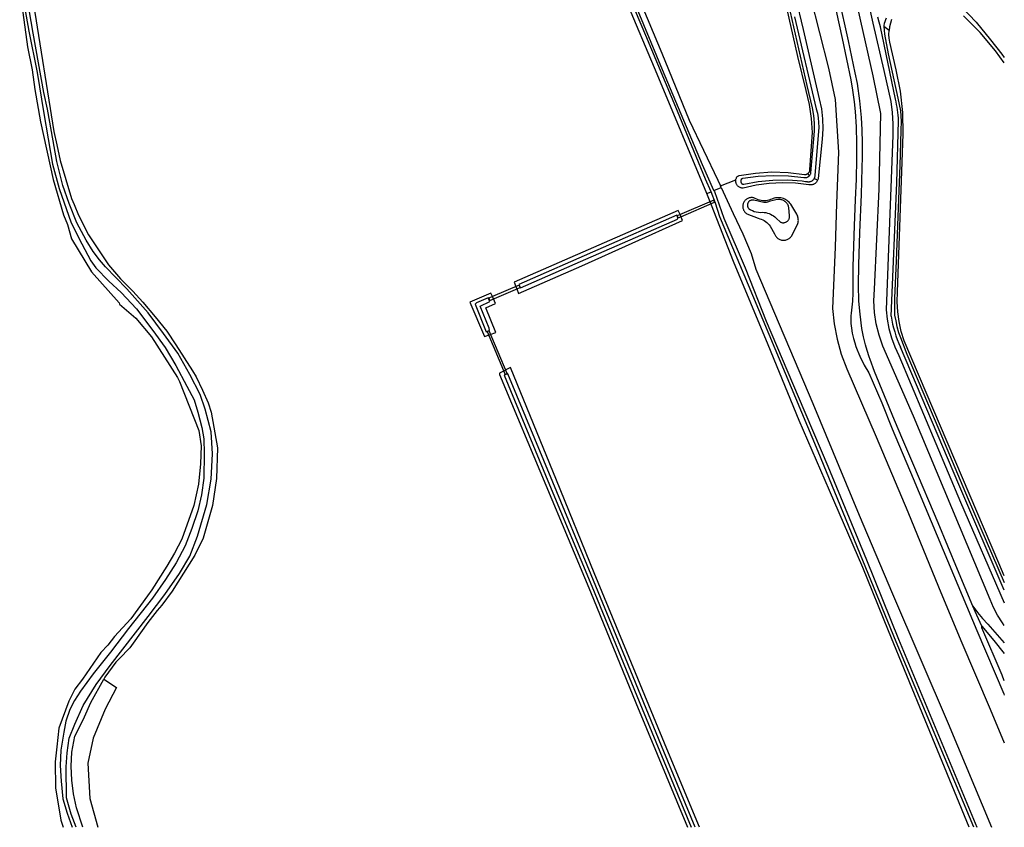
# Model space of a CAD drawing. Header units: metres. Extents: x 102000 to 105000, y 414600 to 420766.
# Tile 133 of 256: x 104549 to 105000, y 418800 to 419170. Entities that reach past the tile are written whole.
import ezdxf

# ---------------------------------------------------------------- set-up
doc = ezdxf.new("R2010")
doc.units = ezdxf.units.M
doc.layers.get('0').update_dxf_attribs({"color": 8})

msp = doc.modelspace()

# ---------------------------------------------------------------- linework, layer by layer
for p, q in [((104909.81, 419139.62), (104884.48, 419251.42)), ((104940, 419144.11), (104920.99, 419227.66)), ((104810.91, 419222.04), (104835.65, 419162.71)), ((104905.47, 419153.03), (104889.29, 419224.41)), ((104912.74, 419220.39), (104925.79, 419161.24)), ((104931.03, 419209.16), (104939.77, 419168.18)), ((104843.56, 419146.81), (104820.2, 419203.19)), ((104822.7, 419203.43), (104843.2, 419154.51)), ((104899.46, 419201.01), (104907.89, 419165.35)), ((104841.01, 419144.89), (104819.57, 419196.03)), ((104928.63, 419160.19), (104921.23, 419193.61)), ((104909.15, 419188.45), (104919.53, 419147.62)), ((104549.21, 419184.04), (104552.78, 419157.37)), ((104550.29, 419182.16), (104553.45, 419164.59)), ((104555.45, 419163.61), (104552.66, 419179.79)), ((104555.6, 419176.94), (104564.91, 419118.64)), ((104980.51, 419175.48), (104987.19, 419168.63)), ((104988.93, 419163.89), (104981.25, 419171.6)), ((104903.96, 419171.2), (104913.87, 419129.06)), ((104939.77, 419168.18), (104944.91, 419146.61)), ((104942.67, 419168.72), (104942.15, 419170.91)), ((104943.25, 419166.54), (104942.67, 419168.72)), ((104945.06, 419168.01), (104944.9, 419167.15)), ((104944.9, 419167.15), (104944.9, 419167.06)), ((104945.28, 419168.86), (104945.06, 419168.01)), ((104945.58, 419169.69), (104945.28, 419168.86)), ((104945.95, 419170.48), (104945.58, 419169.69)), ((104947.82, 419168.3), (104947.47, 419166.59)), ((104948.32, 419169.98), (104947.82, 419168.3)), ((104987.19, 419168.63), (104993.69, 419160.58)), ((104553.45, 419164.59), (104557.17, 419145.71)), ((104560.19, 419136.55), (104555.45, 419163.61)), ((104835.65, 419162.71), (104850.18, 419128.03)), ((104907.89, 419165.35), (104915.27, 419133.53)), ((104950.14, 419133.47), (104943.25, 419166.54)), ((104944.84, 419166.75), (104944.81, 419166.67)), ((104947.26, 419164.84), (104944.81, 419166.67)), ((104944.81, 419166.67), (104944.95, 419165.03)), ((104944.87, 419166.83), (104944.84, 419166.75)), ((104944.88, 419166.9), (104944.87, 419166.83)), ((104944.9, 419166.98), (104944.88, 419166.9)), ((104944.9, 419167.06), (104944.9, 419166.98)), ((104944.95, 419165.03), (104945.21, 419163.12)), ((104945.21, 419163.12), (104946.88, 419154.11)), ((104947.2, 419163.09), (104947.26, 419164.84)), ((104947.29, 419161.34), (104947.2, 419163.09)), ((104947.47, 419166.59), (104947.26, 419164.84)), ((104995.98, 419155.6), (104988.93, 419163.89)), ((104925.79, 419161.24), (104929.74, 419142.22)), ((104931.78, 419145.55), (104928.63, 419160.19)), ((104947.54, 419159.6), (104947.29, 419161.34)), ((104950.54, 419146.81), (104947.54, 419159.6)), ((104993.69, 419160.58), (104998.83, 419154.07)), ((104552.78, 419157.37), (104554.97, 419146.81)), ((104843.2, 419154.51), (104855.79, 419123.76)), ((104946.88, 419154.11), (104951.29, 419133.89)), ((105000, 419150.03), (104995.98, 419155.6)), ((104998.83, 419154.07), (105000, 419152.58)), ((104909.29, 419137.32), (104905.47, 419153.03)), ((104554.97, 419146.81), (104556.09, 419137.88)), ((104557.17, 419145.71), (104560.23, 419126.83)), ((104863.77, 419090.17), (104841.01, 419144.89)), ((104861.78, 419103.35), (104843.56, 419146.81)), ((104919.53, 419147.62), (104922.63, 419133.21)), ((104932.72, 419140.53), (104931.78, 419145.55)), ((104944.91, 419146.61), (104948.07, 419132.41)), ((104952.54, 419137.13), (104950.54, 419146.81)), ((104929.74, 419142.22), (104930.51, 419137.58)), ((104933.87, 419132.64), (104932.72, 419140.53)), ((104943.42, 419126.79), (104940, 419144.11)), ((104556.09, 419137.88), (104558.68, 419123.08)), ((104561.95, 419128.83), (104560.19, 419136.55)), ((104910.77, 419131.01), (104909.29, 419137.32)), ((104912.12, 419129.52), (104909.81, 419139.62)), ((104930.51, 419137.58), (104931.26, 419132.26)), ((104953.59, 419127.3), (104952.54, 419137.13)), ((104915.27, 419133.53), (104916.26, 419129.01)), ((104922.63, 419133.21), (104924.12, 419109.21)), ((104931.26, 419132.26), (104931.67, 419127.77)), ((104934.62, 419125.07), (104933.87, 419132.64)), ((104948.07, 419132.41), (104948.71, 419127.27)), ((104951.29, 419133.89), (104952.4, 419128.05)), ((104560.23, 419126.83), (104564.23, 419103.68)), ((104563.72, 419118.6), (104561.95, 419128.83)), ((104850.18, 419128.03), (104863.06, 419096.87)), ((104911.77, 419124.6), (104910.77, 419131.01)), ((104912.74, 419125.99), (104912.12, 419129.52)), ((104913.87, 419129.06), (104914.41, 419126.97)), ((104914.41, 419126.97), (104914.79, 419124.84)), ((104916.26, 419129.01), (104916.83, 419124.42)), ((104931.67, 419127.77), (104932.1, 419120.77)), ((104942.71, 419092.26), (104943.42, 419126.79)), ((104948.71, 419127.27), (104949.01, 419122.09)), ((104952.4, 419128.05), (104952.72, 419123.29)), ((104953.69, 419117.42), (104953.59, 419127.3)), ((104558.68, 419123.08), (104564.48, 419096.61)), ((104855.79, 419123.76), (104868.85, 419096.4)), ((104912.26, 419118.13), (104911.77, 419124.6)), ((104913.09, 419122.42), (104912.74, 419125.99)), ((104913.16, 419118.83), (104913.09, 419122.42)), ((104914.79, 419124.84), (104915, 419122.69)), ((104915, 419122.69), (104915.04, 419120.53)), ((104916.83, 419124.42), (104916.97, 419119.8)), ((104934.91, 419119.33), (104934.62, 419125.07)), ((104949.01, 419122.09), (104948.97, 419116.91)), ((104950.77, 419095.11), (104951.57, 419123.55)), ((104952.72, 419123.29), (104952.64, 419119.04)), ((104566.14, 419104.94), (104563.72, 419118.6)), ((104564.91, 419118.64), (104566.29, 419112.54)), ((104910.99, 419101.24), (104912.26, 419118.13)), ((104911.49, 419099.69), (104913.16, 419118.83)), ((104915.04, 419120.53), (104913.22, 419098.44)), ((104916.97, 419119.8), (104916.68, 419115.18)), ((104932.1, 419120.77), (104932.35, 419113.14)), ((104935.03, 419113.49), (104934.91, 419119.33)), ((104952.64, 419119.04), (104952.24, 419103.03)), ((104916.68, 419115.18), (104914.79, 419097.14)), ((104932.35, 419113.14), (104932.38, 419105.96)), ((104935.06, 419106.9), (104935.03, 419113.49)), ((104948.97, 419116.91), (104945.87, 419036.96)), ((104951.12, 419045.14), (104953.69, 419117.42)), ((104566.29, 419112.54), (104567.76, 419105.35)), ((104924.12, 419109.21), (104923.21, 419085.64)), ((104568.93, 419093.87), (104566.14, 419104.94)), ((104567.76, 419105.35), (104572.97, 419087.89)), ((104932.38, 419105.96), (104932.16, 419096.72)), ((104934.97, 419101.92), (104935.06, 419106.9)), ((104564.23, 419103.68), (104567.21, 419092.52)), ((104867.06, 419091.55), (104861.78, 419103.35)), ((104878.61, 419098.41), (104886.02, 419099.6)), ((104886.02, 419099.6), (104893.5, 419100.08)), ((104893.5, 419100.08), (104901, 419099.85)), ((104901, 419099.85), (104908.45, 419098.92)), ((104910.11, 419099.36), (104910.26, 419099.49)), ((104910.26, 419099.49), (104910.4, 419099.63)), ((104910.4, 419099.63), (104910.52, 419099.78)), ((104910.52, 419099.78), (104910.64, 419099.94)), ((104910.64, 419099.94), (104910.74, 419100.11)), ((104910.74, 419100.11), (104910.82, 419100.28)), ((104910.82, 419100.28), (104910.89, 419100.47)), ((104910.89, 419100.47), (104910.94, 419100.66)), ((104910.94, 419100.66), (104910.97, 419100.85)), ((104910.97, 419100.85), (104910.99, 419101.04)), ((104910.99, 419101.04), (104910.99, 419101.24)), ((104911.43, 419099.45), (104911.49, 419099.69)), ((104934.57, 419089.75), (104934.97, 419101.92)), ((104952.24, 419103.03), (104951.41, 419083.61)), ((104564.48, 419096.61), (104569.23, 419080.5)), ((104863.06, 419096.87), (104865.65, 419091.19)), ((104868.85, 419096.4), (104870.07, 419093.77)), ((104870.07, 419093.77), (104877.08, 419096.49)), ((104877.04, 419095.92), (104877.05, 419096.21)), ((104877.06, 419095.63), (104877.04, 419095.92)), ((104877.05, 419096.21), (104877.08, 419096.49)), ((104877.1, 419095.34), (104877.06, 419095.63)), ((104877.08, 419096.49), (104877.14, 419096.78)), ((104877.17, 419095.06), (104877.1, 419095.34)), ((104877.14, 419096.78), (104877.22, 419097.05)), ((104877.26, 419094.79), (104877.17, 419095.06)), ((104877.22, 419097.05), (104877.33, 419097.32)), ((104877.33, 419097.32), (104877.46, 419097.58)), ((104877.46, 419097.58), (104877.61, 419097.83)), ((104877.61, 419097.83), (104877.76, 419097.96)), ((104877.76, 419097.96), (104877.91, 419098.09)), ((104877.91, 419098.09), (104878.07, 419098.19)), ((104878.07, 419098.19), (104878.24, 419098.28)), ((104878.24, 419098.28), (104878.43, 419098.36)), ((104878.43, 419098.36), (104878.61, 419098.41)), ((104879.48, 419095.98), (104879.49, 419096.16)), ((104879.48, 419095.8), (104879.48, 419095.98)), ((104879.49, 419095.62), (104879.48, 419095.8)), ((104879.49, 419096.16), (104879.52, 419096.34)), ((104879.53, 419095.44), (104879.49, 419095.62)), ((104879.52, 419096.34), (104879.57, 419096.51)), ((104879.57, 419095.27), (104879.53, 419095.44)), ((104879.57, 419096.51), (104879.63, 419096.68)), ((104879.64, 419095.1), (104879.57, 419095.27)), ((104879.63, 419096.68), (104879.71, 419096.84)), ((104879.72, 419094.94), (104879.64, 419095.1)), ((104879.71, 419096.84), (104879.74, 419096.9)), ((104879.74, 419096.9), (104879.78, 419096.95)), ((104879.78, 419096.95), (104879.82, 419097)), ((104879.82, 419097), (104879.87, 419097.04)), ((104879.87, 419097.04), (104879.92, 419097.08)), ((104879.92, 419097.08), (104879.97, 419097.12)), ((104879.97, 419097.12), (104880.02, 419097.15)), ((104880.02, 419097.15), (104880.08, 419097.17)), ((104880.08, 419097.17), (104880.14, 419097.2)), ((104880.14, 419097.2), (104880.2, 419097.21)), ((104880.2, 419097.21), (104880.27, 419097.22)), ((104880.27, 419097.22), (104880.33, 419097.23)), ((104880.33, 419097.23), (104887.27, 419098.14)), ((104887.38, 419095.55), (104880.79, 419094.37)), ((104887.27, 419098.14), (104894.25, 419098.49)), ((104894.06, 419096.2), (104887.38, 419095.55)), ((104898.39, 419095.15), (104892.34, 419094.84)), ((104900.76, 419096.31), (104894.06, 419096.2)), ((104894.25, 419098.49), (104901.25, 419098.3)), ((104904.44, 419094.94), (104898.39, 419095.15)), ((104907.45, 419095.89), (104900.76, 419096.31)), ((104901.25, 419098.3), (104908.2, 419097.55)), ((104908.25, 419095.76), (104907.45, 419095.89)), ((104908.2, 419097.55), (104908.44, 419097.51)), ((104909.05, 419095.63), (104908.25, 419095.76)), ((104908.44, 419097.51), (104908.68, 419097.49)), ((104908.45, 419098.92), (104908.64, 419098.91)), ((104908.64, 419098.91), (104908.84, 419098.91)), ((104908.68, 419097.49), (104908.93, 419097.49)), ((104908.84, 419098.91), (104909.03, 419098.92)), ((104908.93, 419097.49), (104909.17, 419097.52)), ((104909.03, 419098.92), (104909.23, 419098.96)), ((104909.85, 419095.52), (104909.05, 419095.63)), ((104909.17, 419097.52), (104909.4, 419097.56)), ((104909.23, 419098.96), (104909.41, 419099.01)), ((104909.4, 419097.56), (104909.64, 419097.62)), ((104909.41, 419099.01), (104909.6, 419099.07)), ((104909.6, 419099.07), (104909.78, 419099.16)), ((104909.64, 419097.62), (104909.86, 419097.71)), ((104909.78, 419099.16), (104909.95, 419099.25)), ((104910.11, 419095.49), (104909.85, 419095.52)), ((104909.86, 419097.71), (104910.08, 419097.81)), ((104909.95, 419099.25), (104910.11, 419099.36)), ((104910.08, 419097.81), (104910.29, 419097.94)), ((104910.86, 419098.43), (104910.11, 419099.36)), ((104910.36, 419095.48), (104910.11, 419095.49)), ((104910.29, 419097.94), (104910.49, 419098.08)), ((104910.61, 419095.49), (104910.36, 419095.48)), ((104910.49, 419098.08), (104910.67, 419098.23)), ((104910.87, 419095.53), (104910.61, 419095.49)), ((104910.67, 419098.23), (104910.84, 419098.41)), ((104910.84, 419098.41), (104910.86, 419098.43)), ((104910.86, 419098.43), (104911, 419098.59)), ((104911.11, 419095.59), (104910.87, 419095.53)), ((104911, 419098.59), (104911.13, 419098.79)), ((104911.35, 419095.67), (104911.11, 419095.59)), ((104911.13, 419098.79), (104911.25, 419099.01)), ((104911.25, 419099.01), (104911.35, 419099.22)), ((104911.35, 419099.22), (104911.43, 419099.45)), ((104911.59, 419095.77), (104911.35, 419095.67)), ((104911.81, 419095.9), (104911.59, 419095.77)), ((104912.02, 419096.04), (104911.81, 419095.9)), ((104912.22, 419096.19), (104912.02, 419096.04)), ((104912.4, 419096.37), (104912.22, 419096.19)), ((104912.57, 419096.56), (104912.4, 419096.37)), ((104912.73, 419096.76), (104912.57, 419096.56)), ((104912.86, 419096.98), (104912.73, 419096.76)), ((104912.89, 419097.04), (104912.86, 419096.98)), ((104912.97, 419097.21), (104912.89, 419097.04)), ((104914.52, 419096.26), (104912.89, 419097.04)), ((104913.06, 419097.44), (104912.97, 419097.21)), ((104913.14, 419097.69), (104913.06, 419097.44)), ((104913.19, 419097.94), (104913.14, 419097.69)), ((104913.22, 419098.19), (104913.19, 419097.94)), ((104913.22, 419098.44), (104913.22, 419098.19)), ((104913.61, 419095.03), (104913.37, 419094.84)), ((104913.83, 419095.24), (104913.61, 419095.03)), ((104914.04, 419095.47), (104913.83, 419095.24)), ((104914.22, 419095.72), (104914.04, 419095.47)), ((104914.38, 419095.98), (104914.22, 419095.72)), ((104914.52, 419096.26), (104914.38, 419095.98)), ((104914.63, 419096.54), (104914.52, 419096.26)), ((104914.72, 419096.84), (104914.63, 419096.54)), ((104914.79, 419097.14), (104914.72, 419096.84)), ((104932.16, 419096.72), (104931.79, 419087.26)), ((104948.15, 419034.11), (104950.77, 419095.11)), ((104567.21, 419092.52), (104572.79, 419076.81)), ((104571.9, 419085.69), (104568.93, 419093.87)), ((104863.77, 419090.17), (104865.73, 419090.99)), ((104865.65, 419091.19), (104865.73, 419090.99)), ((104867.75, 419085.81), (104865.73, 419090.99)), ((104867.06, 419091.55), (104870.44, 419092.97)), ((104867.06, 419091.55), (104867.24, 419091.16)), ((104867.24, 419091.16), (104871.63, 419079)), ((104870.44, 419092.97), (104870.07, 419093.77)), ((104870.44, 419092.97), (104875.92, 419081.09)), ((104877.38, 419094.52), (104877.26, 419094.79)), ((104877.52, 419094.27), (104877.38, 419094.52)), ((104877.68, 419094.03), (104877.52, 419094.27)), ((104877.86, 419093.81), (104877.68, 419094.03)), ((104878.06, 419093.6), (104877.86, 419093.81)), ((104878.28, 419093.41), (104878.06, 419093.6)), ((104878.52, 419093.24), (104878.28, 419093.41)), ((104878.76, 419093.09), (104878.52, 419093.24)), ((104879.02, 419092.97), (104878.76, 419093.09)), ((104879.3, 419092.86), (104879.02, 419092.97)), ((104879.57, 419092.78), (104879.3, 419092.86)), ((104879.86, 419092.73), (104879.57, 419092.78)), ((104879.81, 419094.78), (104879.72, 419094.94)), ((104879.92, 419094.64), (104879.81, 419094.78)), ((104880.15, 419092.7), (104879.86, 419092.73)), ((104879.96, 419094.59), (104879.92, 419094.64)), ((104880.01, 419094.54), (104879.96, 419094.59)), ((104880.07, 419094.49), (104880.01, 419094.54)), ((104880.12, 419094.45), (104880.07, 419094.49)), ((104880.18, 419094.42), (104880.12, 419094.45)), ((104880.44, 419092.7), (104880.15, 419092.7)), ((104880.24, 419094.39), (104880.18, 419094.42)), ((104880.31, 419094.36), (104880.24, 419094.39)), ((104880.38, 419094.35), (104880.31, 419094.36)), ((104880.44, 419094.34), (104880.38, 419094.35)), ((104880.51, 419094.33), (104880.44, 419094.34)), ((104886.35, 419094.02), (104880.44, 419092.7)), ((104880.58, 419094.33), (104880.51, 419094.33)), ((104880.65, 419094.34), (104880.58, 419094.33)), ((104880.72, 419094.35), (104880.65, 419094.34)), ((104880.79, 419094.37), (104880.72, 419094.35)), ((104892.34, 419094.84), (104886.35, 419094.02)), ((104910.46, 419094.22), (104904.44, 419094.94)), ((104910.76, 419094.16), (104910.46, 419094.22)), ((104911.06, 419094.14), (104910.76, 419094.16)), ((104911.37, 419094.14), (104911.06, 419094.14)), ((104911.68, 419094.16), (104911.37, 419094.14)), ((104911.98, 419094.21), (104911.68, 419094.16)), ((104912.28, 419094.29), (104911.98, 419094.21)), ((104912.57, 419094.39), (104912.28, 419094.29)), ((104912.85, 419094.52), (104912.57, 419094.39)), ((104913.12, 419094.66), (104912.85, 419094.52)), ((104913.37, 419094.84), (104913.12, 419094.66)), ((104940.52, 419046.47), (104942.71, 419092.26)), ((104572.97, 419087.89), (104574.14, 419085.16)), ((104866.97, 419087.19), (104850.25, 419080)), ((104851.93, 419079.62), (104867.37, 419086.26)), ((104865.97, 419084.89), (104863.77, 419090.17)), ((104867.37, 419086.26), (104866.97, 419087.19)), ((104880.6, 419085.99), (104880.47, 419085.66)), ((104880.76, 419086.31), (104880.6, 419085.99)), ((104880.95, 419086.61), (104880.76, 419086.31)), ((104881.16, 419086.9), (104880.95, 419086.61)), ((104881.4, 419087.16), (104881.16, 419086.9)), ((104881.66, 419087.4), (104881.4, 419087.16)), ((104881.94, 419087.62), (104881.66, 419087.4)), ((104882.24, 419087.82), (104881.94, 419087.62)), ((104882.56, 419087.98), (104882.24, 419087.82)), ((104882.88, 419088.12), (104882.56, 419087.98)), ((104882.71, 419086.04), (104882.62, 419085.86)), ((104882.82, 419086.21), (104882.71, 419086.04)), ((104882.94, 419086.38), (104882.82, 419086.21)), ((104883.22, 419088.23), (104882.88, 419088.12)), ((104883.08, 419086.53), (104882.94, 419086.38)), ((104883.23, 419086.67), (104883.08, 419086.53)), ((104883.57, 419088.31), (104883.22, 419088.23)), ((104883.38, 419086.8), (104883.23, 419086.67)), ((104883.55, 419086.91), (104883.38, 419086.8)), ((104883.73, 419087.01), (104883.55, 419086.91)), ((104883.93, 419088.36), (104883.57, 419088.31)), ((104883.92, 419087.09), (104883.73, 419087.01)), ((104884.11, 419087.15), (104883.92, 419087.09)), ((104884.28, 419088.38), (104883.93, 419088.36)), ((104884.31, 419087.2), (104884.11, 419087.15)), ((104884.64, 419088.36), (104884.28, 419088.38)), ((104884.51, 419087.23), (104884.31, 419087.2)), ((104884.71, 419087.25), (104884.51, 419087.23)), ((104884.99, 419088.31), (104884.64, 419088.36)), ((104884.92, 419087.24), (104884.71, 419087.25)), ((104885.12, 419087.22), (104884.92, 419087.24)), ((104885.34, 419088.24), (104884.99, 419088.31)), ((104885.32, 419087.18), (104885.12, 419087.22)), ((104889.83, 419086.16), (104885.32, 419087.18)), ((104885.68, 419088.13), (104885.34, 419088.24)), ((104886.01, 419087.99), (104885.68, 419088.13)), ((104886.64, 419087.66), (104886.01, 419087.99)), ((104887.3, 419087.39), (104886.64, 419087.66)), ((104887.98, 419087.18), (104887.3, 419087.39)), ((104888.68, 419087.02), (104887.98, 419087.18)), ((104889.38, 419086.93), (104888.68, 419087.02)), ((104890.09, 419086.9), (104889.38, 419086.93)), ((104890.13, 419086.12), (104889.83, 419086.16)), ((104890.81, 419086.94), (104890.09, 419086.9)), ((104890.44, 419086.1), (104890.13, 419086.12)), ((104890.74, 419086.11), (104890.44, 419086.1)), ((104891.04, 419086.14), (104890.74, 419086.11)), ((104891.51, 419087.04), (104890.81, 419086.94)), ((104891.34, 419086.2), (104891.04, 419086.14)), ((104891.64, 419086.28), (104891.34, 419086.2)), ((104892.21, 419087.2), (104891.51, 419087.04)), ((104892.85, 419086.74), (104891.64, 419086.28)), ((104892.89, 419087.42), (104892.21, 419087.2)), ((104894.1, 419087.09), (104892.85, 419086.74)), ((104893.54, 419087.7), (104892.89, 419087.42)), ((104894.11, 419087.92), (104893.54, 419087.7)), ((104895.38, 419087.33), (104894.1, 419087.09)), ((104894.7, 419088.1), (104894.11, 419087.92)), ((104895.29, 419088.23), (104894.7, 419088.1)), ((104895.9, 419088.3), (104895.29, 419088.23)), ((104896.68, 419087.44), (104895.38, 419087.33)), ((104896.51, 419088.32), (104895.9, 419088.3)), ((104897.12, 419088.29), (104896.51, 419088.32)), ((104897.06, 419087.45), (104896.68, 419087.44)), ((104897.44, 419087.43), (104897.06, 419087.45)), ((104897.73, 419088.21), (104897.12, 419088.29)), ((104897.82, 419087.38), (104897.44, 419087.43)), ((104898.33, 419088.07), (104897.73, 419088.21)), ((104898.19, 419087.29), (104897.82, 419087.38)), ((104898.56, 419087.17), (104898.19, 419087.29)), ((104898.91, 419087.88), (104898.33, 419088.07)), ((104898.91, 419087.02), (104898.56, 419087.17)), ((104899.47, 419087.64), (104898.91, 419087.88)), ((104899.25, 419086.84), (104898.91, 419087.02)), ((104899.57, 419086.62), (104899.25, 419086.84)), ((104900.01, 419087.35), (104899.47, 419087.64)), ((104899.87, 419086.39), (104899.57, 419086.62)), ((104900.14, 419086.12), (104899.87, 419086.39)), ((104900.52, 419087.02), (104900.01, 419087.35)), ((104900.4, 419085.84), (104900.14, 419086.12)), ((104901.01, 419086.64), (104900.52, 419087.02)), ((104901.46, 419086.22), (104901.01, 419086.64)), ((104901.86, 419085.77), (104901.46, 419086.22)), ((104931.79, 419087.26), (104931.28, 419075.65)), ((104933.86, 419072.36), (104934.57, 419089.75)), ((104575.44, 419076.85), (104571.9, 419085.69)), ((104574.14, 419085.16), (104576.16, 419080.27)), ((104850.72, 419082.38), (104775.57, 419049.56)), ((104851.53, 419080.55), (104850.72, 419082.38)), ((104876, 419059.03), (104865.97, 419084.89)), ((104869.69, 419079.61), (104867.75, 419085.81)), ((104880.25, 419084.61), (104880.24, 419084.26)), ((104880.24, 419084.26), (104880.27, 419083.9)), ((104880.29, 419084.97), (104880.25, 419084.61)), ((104880.27, 419083.9), (104880.32, 419083.55)), ((104880.37, 419085.32), (104880.29, 419084.97)), ((104880.32, 419083.55), (104880.4, 419083.2)), ((104880.47, 419085.66), (104880.37, 419085.32)), ((104880.4, 419083.2), (104880.52, 419082.87)), ((104880.52, 419082.87), (104880.66, 419082.54)), ((104880.66, 419082.54), (104880.83, 419082.23)), ((104880.83, 419082.23), (104881.03, 419081.93)), ((104881.03, 419081.93), (104881.25, 419081.65)), ((104881.25, 419081.65), (104881.5, 419081.4)), ((104882.45, 419085.27), (104882.42, 419085.07)), ((104882.42, 419085.07), (104882.42, 419084.87)), ((104882.42, 419084.87), (104882.43, 419084.66)), ((104882.43, 419084.66), (104882.46, 419084.46)), ((104882.49, 419085.47), (104882.45, 419085.27)), ((104882.46, 419084.46), (104882.5, 419084.26)), ((104882.55, 419085.67), (104882.49, 419085.47)), ((104882.5, 419084.26), (104882.57, 419084.07)), ((104882.62, 419085.86), (104882.55, 419085.67)), ((104882.57, 419084.07), (104882.64, 419083.88)), ((104882.64, 419083.88), (104882.74, 419083.7)), ((104882.74, 419083.7), (104882.85, 419083.53)), ((104882.85, 419083.53), (104882.98, 419083.37)), ((104882.98, 419083.37), (104883.11, 419083.22)), ((104883.11, 419083.22), (104883.26, 419083.08)), ((104883.26, 419083.08), (104883.43, 419082.96)), ((104883.43, 419082.96), (104883.6, 419082.85)), ((104883.6, 419082.85), (104883.78, 419082.76)), ((104883.78, 419082.76), (104884.64, 419082.37)), ((104884.64, 419082.37), (104885.54, 419082.05)), ((104885.54, 419082.05), (104886.46, 419081.82)), ((104886.46, 419081.82), (104887.4, 419081.67)), ((104887.4, 419081.67), (104888.34, 419081.6)), ((104888.34, 419081.6), (104889.29, 419081.62)), ((104889.29, 419081.62), (104890.06, 419081.57)), ((104890.06, 419081.57), (104890.83, 419081.46)), ((104890.83, 419081.46), (104891.58, 419081.28)), ((104900.62, 419085.53), (104900.4, 419085.84)), ((104900.82, 419085.2), (104900.62, 419085.53)), ((104900.99, 419084.86), (104900.82, 419085.2)), ((104901.13, 419084.5), (104900.99, 419084.86)), ((104901.24, 419084.13), (104901.13, 419084.5)), ((104901.32, 419083.76), (104901.24, 419084.13)), ((104901.67, 419080.06), (104901.32, 419083.76)), ((104902.23, 419085.28), (104901.86, 419085.77)), ((104905.03, 419080.7), (104902.23, 419085.28)), ((104923.21, 419085.64), (104922.54, 419065.63)), ((104951.41, 419083.61), (104950.45, 419059.35)), ((104569.23, 419080.5), (104571.17, 419075.97)), ((104576.16, 419080.27), (104580.71, 419071.24)), ((104850.03, 419080.3), (104777.73, 419048.58)), ((104805.98, 419059.13), (104850.43, 419078.48)), ((104806.51, 419057.18), (104852.73, 419077.82)), ((104850.6, 419079.04), (104850.03, 419080.3)), ((104850.25, 419080), (104850.65, 419079.07)), ((104850.43, 419078.48), (104850.6, 419079.04)), ((104850.65, 419079.07), (104851.93, 419079.62)), ((104852.73, 419077.82), (104851.53, 419080.55)), ((104884.83, 419043.56), (104869.69, 419079.61)), ((104871.63, 419079), (104881.38, 419056.26)), ((104875.92, 419081.09), (104880.3, 419071.8)), ((104881.5, 419081.4), (104881.77, 419081.16)), ((104881.77, 419081.16), (104882.06, 419080.95)), ((104882.06, 419080.95), (104887.28, 419078.87)), ((104887.28, 419078.87), (104888, 419078.7)), ((104888, 419078.7), (104888.71, 419078.46)), ((104888.71, 419078.46), (104889.4, 419078.16)), ((104889.4, 419078.16), (104890.06, 419077.81)), ((104890.06, 419077.81), (104890.68, 419077.4)), ((104890.68, 419077.4), (104891.27, 419076.93)), ((104891.27, 419076.93), (104891.81, 419076.42)), ((104891.58, 419081.28), (104892.32, 419081.03)), ((104892.32, 419081.03), (104893.03, 419080.73)), ((104893.03, 419080.73), (104893.71, 419080.36)), ((104893.71, 419080.36), (104894.36, 419079.94)), ((104894.36, 419079.94), (104894.97, 419079.47)), ((104894.97, 419079.47), (104895.54, 419078.94)), ((104895.54, 419078.94), (104897.46, 419077.15)), ((104897.46, 419077.15), (104897.7, 419077.05)), ((104897.7, 419077.05), (104897.95, 419076.97)), ((104897.95, 419076.97), (104898.21, 419076.91)), ((104899.25, 419076.9), (104899.51, 419076.96)), ((104899.51, 419076.96), (104899.76, 419077.03)), ((104899.76, 419077.03), (104900.01, 419077.13)), ((104900.01, 419077.13), (104900.24, 419077.25)), ((104900.24, 419077.25), (104900.46, 419077.39)), ((104900.46, 419077.39), (104900.67, 419077.55)), ((104900.67, 419077.55), (104900.87, 419077.73)), ((104900.87, 419077.73), (104901.05, 419077.92)), ((104901.05, 419077.92), (104901.21, 419078.13)), ((104901.21, 419078.13), (104901.35, 419078.36)), ((104901.35, 419078.36), (104901.47, 419078.59)), ((104901.47, 419078.59), (104901.57, 419078.83)), ((104901.57, 419078.83), (104901.65, 419079.08)), ((104901.65, 419079.08), (104901.69, 419079.33)), ((104901.7, 419079.82), (104901.67, 419080.06)), ((104901.69, 419079.33), (104901.7, 419079.57)), ((104901.7, 419079.57), (104901.7, 419079.82)), ((104905.23, 419080.26), (104905.03, 419080.7)), ((104905.4, 419079.81), (104905.23, 419080.26)), ((104905.54, 419079.35), (104905.4, 419079.81)), ((104905.5, 419076.49), (104905.61, 419076.96)), ((104905.63, 419078.88), (104905.54, 419079.35)), ((104905.61, 419076.96), (104905.67, 419077.44)), ((104905.68, 419078.4), (104905.63, 419078.88)), ((104905.67, 419077.44), (104905.7, 419077.92)), ((104905.7, 419077.92), (104905.68, 419078.4)), ((104571.17, 419075.97), (104572.97, 419069.53)), ((104572.79, 419076.81), (104577.71, 419067.14)), ((104579.62, 419068.86), (104575.44, 419076.85)), ((104891.81, 419076.42), (104892.3, 419075.86)), ((104892.3, 419075.86), (104892.75, 419075.26)), ((104892.75, 419075.26), (104894.85, 419071.79)), ((104898.21, 419076.91), (104898.47, 419076.87)), ((104898.47, 419076.87), (104898.73, 419076.86)), ((104898.73, 419076.86), (104898.99, 419076.87)), ((104898.99, 419076.87), (104899.25, 419076.9)), ((104902.53, 419070.72), (104905.36, 419076.03)), ((104905.36, 419076.03), (104905.5, 419076.49)), ((104931.28, 419075.65), (104930.7, 419056.65)), ((104572.97, 419069.53), (104582.05, 419054.38)), ((104582.88, 419063.65), (104579.62, 419068.86)), ((104580.71, 419071.24), (104589.88, 419057.57)), ((104880.3, 419071.8), (104884.06, 419062.69)), ((104894.85, 419071.79), (104894.98, 419071.44)), ((104894.98, 419071.44), (104895.13, 419071.1)), ((104895.13, 419071.1), (104895.32, 419070.78)), ((104895.32, 419070.78), (104895.53, 419070.47)), ((104895.53, 419070.47), (104895.77, 419070.19)), ((104895.77, 419070.19), (104896.03, 419069.92)), ((104896.03, 419069.92), (104896.32, 419069.68)), ((104896.32, 419069.68), (104896.62, 419069.47)), ((104896.62, 419069.47), (104896.94, 419069.28)), ((104896.94, 419069.28), (104897.28, 419069.12)), ((104897.28, 419069.12), (104897.63, 419068.99)), ((104897.63, 419068.99), (104897.99, 419068.9)), ((104897.99, 419068.9), (104898.35, 419068.83)), ((104898.35, 419068.83), (104898.72, 419068.79)), ((104898.72, 419068.79), (104899.1, 419068.79)), ((104899.1, 419068.79), (104899.47, 419068.82)), ((104899.47, 419068.82), (104899.83, 419068.88)), ((104899.83, 419068.88), (104900.19, 419068.97)), ((104900.19, 419068.97), (104900.54, 419069.1)), ((104900.54, 419069.1), (104900.88, 419069.25)), ((104900.88, 419069.25), (104901.21, 419069.43)), ((104901.21, 419069.43), (104901.52, 419069.64)), ((104901.52, 419069.64), (104901.8, 419069.88)), ((104901.8, 419069.88), (104902.07, 419070.14)), ((104902.07, 419070.14), (104902.31, 419070.42)), ((104902.31, 419070.42), (104902.53, 419070.72)), ((104933.36, 419057.54), (104933.86, 419072.36)), ((104577.71, 419067.14), (104581.81, 419059.42)), ((104585.76, 419059.84), (104582.88, 419063.65)), ((104922.54, 419065.63), (104921.28, 419037.64)), ((104581.81, 419059.42), (104584.04, 419056.26)), ((104588.46, 419056.68), (104585.76, 419059.84)), ((104778.55, 419047), (104805.98, 419059.13)), ((104891.83, 419020.88), (104876, 419059.03)), ((104884.06, 419062.69), (104886.29, 419055.61)), ((104950.45, 419059.35), (104949.74, 419042.23)), ((104584.04, 419056.26), (104590.08, 419050.03)), ((104593.2, 419051.84), (104588.46, 419056.68)), ((104589.88, 419057.57), (104595.37, 419051.18)), ((104777.62, 419044.51), (104806.51, 419057.18)), ((104881.38, 419056.26), (104890.94, 419031.78)), ((104886.29, 419055.61), (104912.33, 418994)), ((104930.7, 419056.65), (104930.59, 419051.05)), ((104933.26, 419048.32), (104933.36, 419057.54)), ((104582.05, 419054.38), (104594.71, 419040.18)), ((104590.08, 419050.03), (104595.66, 419044.82)), ((104598.22, 419046.54), (104593.2, 419051.84)), ((104595.37, 419051.18), (104600.96, 419045.53)), ((104930.59, 419051.05), (104930.62, 419044.54)), ((104608.07, 419035.57), (104598.22, 419046.54)), ((104600.96, 419045.53), (104605.54, 419040.46)), ((104764.4, 419041.17), (104778.38, 419047.23)), ((104777.91, 419048.3), (104765.66, 419043)), ((104775.57, 419049.56), (104776.35, 419047.63)), ((104776.35, 419047.63), (104776.79, 419046.54)), ((104776.79, 419046.54), (104777.62, 419044.51)), ((104777.73, 419048.58), (104777.88, 419048.29)), ((104777.88, 419048.29), (104778.09, 419047.88)), ((104778.38, 419047.23), (104777.91, 419048.3)), ((104778.09, 419047.88), (104778.55, 419047)), ((104933.46, 419040.95), (104933.26, 419048.32)), ((104940.32, 419041.13), (104940.52, 419046.47)), ((104595.66, 419044.82), (104602.73, 419037.48)), ((104764.93, 419044.61), (104755.36, 419040.42)), ((104763.71, 419042.46), (104758.41, 419040.2)), ((104764.52, 419040.83), (104763.71, 419042.46)), ((104765.66, 419043), (104763.93, 419042.24)), ((104763.93, 419042.24), (104764.4, 419041.17)), ((104765.66, 419043), (104764.93, 419044.61)), ((104767.12, 419039.82), (104765.66, 419043)), ((104914.74, 418972.09), (104884.83, 419043.56)), ((104930.52, 419040.89), (104929.85, 419035.45)), ((104930.62, 419044.54), (104930.52, 419040.89)), ((104933.94, 419034.93), (104933.46, 419040.95)), ((104940.62, 419035.79), (104940.32, 419041.13)), ((104949.74, 419042.23), (104949.7, 419037.11)), ((104950.98, 419040.59), (104951.12, 419045.14)), ((104594.71, 419040.18), (104594.87, 419039.58)), ((104594.87, 419039.58), (104602.42, 419033.18)), ((104602.73, 419037.48), (104610.17, 419027.53)), ((104605.54, 419040.46), (104611.28, 419033.81)), ((104755.36, 419040.42), (104761.95, 419024.68)), ((104758.41, 419040.2), (104757.7, 419039.55)), ((104757.7, 419039.55), (104762.84, 419026.89)), ((104760.02, 419038.68), (104764.52, 419040.83)), ((104764.21, 419028.62), (104760.02, 419038.68)), ((104762.58, 419037.88), (104767.12, 419039.82)), ((104767.26, 419026.52), (104762.58, 419037.88)), ((104921.28, 419037.64), (104922.04, 419030.53)), ((104945.87, 419036.96), (104946.36, 419032.64)), ((104949.7, 419037.11), (104949.7, 419034.53)), ((104951.21, 419036.05), (104950.98, 419040.59)), ((104602.42, 419033.18), (104609.57, 419024.62)), ((104615.05, 419026.09), (104608.07, 419035.57)), ((104611.28, 419033.81), (104616.58, 419027.14)), ((104929.75, 419034.15), (104929.71, 419033.06)), ((104929.71, 419033.06), (104929.71, 419031.97)), ((104929.71, 419031.97), (104929.76, 419030.66)), ((104929.85, 419035.45), (104929.75, 419034.15)), ((104934.82, 419028.45), (104933.94, 419034.93)), ((104941.4, 419030.51), (104940.62, 419035.79)), ((104946.36, 419032.64), (104947.19, 419028.36)), ((104949.7, 419034.53), (104950.29, 419031.87)), ((104950.29, 419031.87), (104950.77, 419029.33)), ((104951.82, 419031.55), (104951.21, 419036.05)), ((104610.17, 419027.53), (104615.84, 419019.72)), ((104762.84, 419026.89), (104764.36, 419027.57)), ((104764.18, 419027.35), (104763.3, 419026.97)), ((104772.38, 419007.78), (104764.18, 419027.35)), ((104764.36, 419027.57), (104764.21, 419028.62)), ((104890.94, 419031.78), (104905.58, 418997.3)), ((104922.04, 419030.53), (104923.41, 419023.52)), ((104929.76, 419030.66), (104929.98, 419028.5)), ((104929.98, 419028.5), (104930.35, 419026.35)), ((104935.57, 419024.67), (104934.82, 419028.45)), ((104942.68, 419025.32), (104941.4, 419030.51)), ((104947.19, 419028.36), (104948.35, 419024.16)), ((104950.77, 419029.33), (104951.57, 419026.55)), ((104952.81, 419027.11), (104951.82, 419031.55)), ((104609.57, 419024.62), (104621.42, 419005.92)), ((104621.56, 419017.07), (104615.05, 419026.09)), ((104616.58, 419027.14), (104620.72, 419020.91)), ((104761.95, 419024.68), (104767.26, 419026.52)), ((104763.3, 419026.97), (104771.49, 419007.39)), ((104923.41, 419023.52), (104925.36, 419016.64)), ((104930.35, 419026.35), (104930.99, 419023.76)), ((104930.99, 419023.76), (104931.53, 419021.85)), ((104936.48, 419020.94), (104935.57, 419024.67)), ((104944.42, 419020.27), (104942.68, 419025.32)), ((104948.35, 419024.16), (104949.85, 419020.07)), ((104951.57, 419026.55), (104952.4, 419024.24)), ((104952.4, 419024.24), (104955.32, 419016.64)), ((104954.16, 419022.78), (104952.81, 419027.11)), ((104615.84, 419019.72), (104620.67, 419011.53)), ((104620.72, 419020.91), (104628.38, 419009.03)), ((104906.09, 418986.35), (104891.83, 419020.88)), ((104931.53, 419021.85), (104932.05, 419020.22)), ((104932.05, 419020.22), (104932.63, 419018.62)), ((104932.63, 419018.62), (104933.37, 419016.77)), ((104937.21, 419018.34), (104936.48, 419020.94)), ((104938.13, 419015.41), (104937.21, 419018.34)), ((104958.36, 418988.27), (104944.42, 419020.27)), ((104949.85, 419020.07), (104951.66, 419016.11)), ((104979.12, 418956.94), (104952.44, 419019.85)), ((104997.56, 418920.91), (104954.16, 419022.78)), ((104627.14, 419007.4), (104621.56, 419017.07)), ((104925.36, 419016.64), (104927.9, 419009.96)), ((104933.37, 419016.77), (104934.3, 419014.7)), ((104934.3, 419014.7), (104935.33, 419012.67)), ((104938.51, 419014.27), (104938.13, 419015.41)), ((104940.54, 419008.74), (104938.51, 419014.27)), ((104951.66, 419016.11), (104979.89, 418948.91)), ((104955.32, 419016.64), (104969.96, 418982.15)), ((104620.67, 419011.53), (104625.79, 419002.05)), ((104773.9, 419010.49), (104768.89, 419007.9)), ((104795.04, 418958.92), (104773.9, 419010.49)), ((104927.9, 419009.96), (104941.28, 418978.83)), ((104935.33, 419012.67), (104935.87, 419011.67)), ((104935.87, 419011.67), (104937.99, 419008.11)), ((104621.42, 419005.92), (104622.32, 419004.18)), ((104631.88, 418998.19), (104627.14, 419007.4)), ((104628.38, 419009.03), (104629.95, 419006.3)), ((104629.95, 419006.3), (104632.92, 419000.11)), ((104768.89, 419007.9), (104768.91, 419007.34)), ((104768.91, 419007.34), (104790.12, 418956.73)), ((104771.07, 419007.08), (104771.03, 419006.99)), ((104771.03, 419006.99), (104791.81, 418956.86)), ((104772.7, 419007.67), (104771.07, 419007.08)), ((104771.49, 419007.39), (104772.38, 419007.78)), ((104793.29, 418958.12), (104772.7, 419007.67)), ((104937.99, 419008.11), (104943.86, 418994.39)), ((104949.8, 418986.48), (104940.54, 419008.74)), ((104622.32, 419004.18), (104631.28, 418981.71)), ((104625.79, 419002.05), (104629.04, 418995.82)), ((104629.04, 418995.82), (104630.72, 418990.15)), ((104634.2, 418991.5), (104631.88, 418998.19)), ((104632.92, 419000.11), (104635.56, 418994.31)), ((104905.58, 418997.3), (104919.14, 418965.41)), ((104636.81, 418981.08), (104634.2, 418991.5)), ((104635.56, 418994.31), (104636.91, 418990.03)), ((104912.33, 418994), (104933.56, 418942.9)), ((104943.86, 418994.39), (104948.7, 418982.46)), ((104630.72, 418990.15), (104632.58, 418983.08)), ((104636.91, 418990.03), (104639.81, 418973.74)), ((104993.53, 418904.38), (104958.36, 418988.27)), ((104632.58, 418983.08), (104633.51, 418977.87)), ((104919.91, 418954.19), (104906.09, 418986.35)), ((104948.7, 418982.46), (104958.26, 418959.69)), ((104953.54, 418977.4), (104949.8, 418986.48)), ((104631.28, 418981.71), (104632.23, 418974.74)), ((104633.51, 418977.87), (104633.69, 418971.18)), ((104637.46, 418970.95), (104636.81, 418981.08)), ((104941.28, 418978.83), (104955.85, 418944.4)), ((104969.96, 418982.15), (104983.51, 418950.27)), ((104632.23, 418974.74), (104631.95, 418966.47)), ((104639.81, 418973.74), (104639.31, 418959.79)), ((104958.53, 418965.73), (104953.54, 418977.4)), ((104633.69, 418971.18), (104633.51, 418959.84)), ((104636.81, 418959.42), (104637.46, 418970.95)), ((104950.56, 418884.97), (104914.74, 418972.09)), ((104631.95, 418966.47), (104631.02, 418957.09)), ((104919.14, 418965.41), (104936.97, 418922.55)), ((104969.65, 418939.42), (104958.53, 418965.73)), ((104633.51, 418959.84), (104632.48, 418952.3)), ((104639.31, 418959.79), (104637.41, 418947.42)), ((104631.02, 418957.09), (104628.91, 418947.29)), ((104634.85, 418947.89), (104636.81, 418959.42)), ((104790.12, 418956.73), (104810.49, 418907.83)), ((104791.81, 418956.86), (104811.1, 418910.43)), ((104810.8, 418915.58), (104793.29, 418958.12)), ((104812.28, 418916.59), (104795.04, 418958.92)), ((104958.26, 418959.69), (104972.08, 418926.98)), ((105000, 418908.64), (104979.12, 418956.94)), ((104632.48, 418952.3), (104630.81, 418944.86)), ((104935.19, 418918.93), (104919.91, 418954.19)), ((104628.91, 418947.29), (104623.49, 418931.99)), ((104630.58, 418933.38), (104634.85, 418947.89)), ((104637.41, 418947.42), (104633.28, 418932.38)), ((104979.89, 418948.91), (105000, 418902.8)), ((104983.51, 418950.27), (105000, 418912.11)), ((104630.81, 418944.86), (104628.02, 418936.78)), ((104933.56, 418942.9), (104948.74, 418906.86)), ((104955.85, 418944.4), (104969.93, 418910.15)), ((104978.53, 418918.03), (104969.65, 418939.42)), ((104628.02, 418936.78), (104625.04, 418928.87)), ((104627.04, 418924.17), (104630.58, 418933.38)), ((104623.49, 418931.99), (104620.06, 418925.58)), ((104625.04, 418928.87), (104620.86, 418921.06)), ((104633.28, 418932.38), (104629.4, 418924.63)), ((104620.06, 418925.58), (104616.65, 418919.57)), ((104629.4, 418924.63), (104619.03, 418908.14)), ((104622.3, 418916.27), (104627.04, 418924.17)), ((104972.08, 418926.98), (104987.42, 418890.13)), ((104616.65, 418919.57), (104609.65, 418908.78)), ((104620.86, 418921.06), (104616.02, 418913.44)), ((104936.97, 418922.55), (104951.5, 418886.16)), ((105000, 418915.15), (104997.56, 418920.91)), ((104615.7, 418906.6), (104622.3, 418916.27)), ((104825.51, 418880.03), (104810.8, 418915.58)), ((104827.18, 418880.31), (104812.28, 418916.59)), ((104947.05, 418889.98), (104935.19, 418918.93)), ((104985.62, 418901.24), (104978.53, 418918.03)), ((104616.02, 418913.44), (104609.98, 418904.88)), ((104811.1, 418910.43), (104834.27, 418854.28)), ((104969.93, 418910.15), (104980.03, 418885.48)), ((104607.72, 418906.05), (104600.16, 418895.46)), ((104609.65, 418908.78), (104607.72, 418906.05)), ((104608.07, 418896.56), (104615.7, 418906.6)), ((104619.03, 418908.14), (104614.31, 418901.7)), ((104810.49, 418907.83), (104831.37, 418856.97)), ((104948.74, 418906.86), (104974.24, 418847.59)), ((104609.98, 418904.88), (104599.01, 418891.03)), ((104614.31, 418901.7), (104612.18, 418899.26)), ((104985.62, 418901.24), (104987.77, 418898.38)), ((104986.62, 418898.86), (104985.62, 418901.24)), ((104995.06, 418900.64), (104993.53, 418904.38)), ((104612.18, 418899.26), (104607.82, 418893.81)), ((104989.67, 418892.11), (104986.62, 418898.86)), ((104987.77, 418898.38), (104990.05, 418895.63)), ((104996.93, 418897.07), (104995.06, 418900.64)), ((104999.15, 418893.69), (104996.93, 418897.07)), ((104590.59, 418874.15), (104608.07, 418896.56)), ((104600.16, 418895.46), (104592.57, 418887.37)), ((104607.82, 418893.81), (104601.21, 418884.26)), ((104989.67, 418892.11), (104995.25, 418885.57)), ((104989.73, 418891.34), (104989.67, 418892.11)), ((104990.05, 418895.63), (104992.46, 418892.99)), ((104992.46, 418892.99), (105000, 418884.42)), ((105000, 418892.4), (104999.15, 418893.69)), ((104599.01, 418891.03), (104590.73, 418880.24)), ((104963.82, 418848.99), (104947.05, 418889.98)), ((104987.42, 418890.13), (104999.76, 418861.08)), ((104998.96, 418869.63), (104989.73, 418891.34)), ((104589.54, 418883.46), (104586.37, 418879.99)), ((104592.57, 418887.37), (104589.54, 418883.46)), ((104601.21, 418884.26), (104599.62, 418882.18)), ((104986.02, 418800), (104950.56, 418884.97)), ((104951.5, 418886.16), (104987.36, 418800)), ((104980.03, 418885.48), (104993.59, 418854.03)), ((104995.25, 418885.57), (105000, 418879.64)), ((104586.37, 418879.99), (104578.02, 418867.82)), ((104590.73, 418880.24), (104582.92, 418870.29)), ((104599.62, 418882.18), (104594.78, 418877.1)), ((104844.14, 418834.7), (104825.51, 418880.03)), ((104845.49, 418835.88), (104827.18, 418880.31)), ((104584.18, 418865.32), (104590.59, 418874.15)), ((104593.27, 418875.69), (104588.21, 418868.72)), ((104594.78, 418877.1), (104593.27, 418875.69)), ((104582.92, 418870.29), (104577.06, 418862.29)), ((105000, 418867.13), (104998.96, 418869.63)), ((104578.02, 418867.82), (104574.45, 418863.21)), ((104578.32, 418855.83), (104584.18, 418865.32)), ((104581.78, 418857.21), (104587.73, 418867.87)), ((104588.21, 418868.72), (104587.73, 418867.87)), ((104587.73, 418867.87), (104593.57, 418864.06)), ((104574.45, 418863.21), (104571.64, 418857.76)), ((104577.06, 418862.29), (104574.27, 418858.02)), ((104593.57, 418864.06), (104588.41, 418854.14)), ((104999.76, 418861.08), (105000, 418860.48)), ((104571.64, 418857.76), (104567.14, 418845.44)), ((104574.27, 418858.02), (104572.14, 418854.02)), ((104578.92, 418850.6), (104581.78, 418857.21)), ((104831.37, 418856.97), (104854.92, 418800)), ((104572.14, 418854.02), (104570.28, 418848.63)), ((104574.51, 418847.18), (104578.32, 418855.83)), ((104588.41, 418854.14), (104582.85, 418840.84)), ((104834.27, 418854.28), (104856.64, 418800)), ((104993.59, 418854.03), (105000, 418838.67)), ((104570.28, 418848.63), (104569.35, 418843.51)), ((104571.9, 418840.77), (104574.51, 418847.18)), ((104575.07, 418842.8), (104578.92, 418850.6)), ((104983.93, 418800), (104963.82, 418848.99)), ((104974.24, 418847.59), (104994.13, 418800)), ((104567.14, 418845.44), (104566.16, 418836.89)), ((104569.35, 418843.51), (104568.04, 418835.33)), ((104574.51, 418841.71), (104575.07, 418842.8)), ((104570.88, 418834.07), (104571.9, 418840.77)), ((104573.09, 418834.43), (104574.51, 418841.71)), ((104582.85, 418840.84), (104580.47, 418829.34)), ((104566.16, 418836.89), (104565.47, 418829.99)), ((104568.04, 418835.33), (104567.67, 418828.26)), ((104570.42, 418827.75), (104570.88, 418834.07)), ((104572.77, 418828.03), (104573.09, 418834.43)), ((104858.44, 418800), (104844.14, 418834.7)), ((104860.45, 418800), (104845.49, 418835.88)), ((104565.47, 418829.99), (104565.57, 418818.04)), ((104580.47, 418829.34), (104581.27, 418813.26)), ((104567.67, 418828.26), (104568.14, 418821.2)), ((104570.7, 418813.43), (104570.42, 418827.75)), ((104573.01, 418821.62), (104572.77, 418828.03)), ((104568.14, 418821.2), (104568.98, 418813.11)), ((104573.81, 418815.26), (104573.01, 418821.62)), ((104565.57, 418818.04), (104567.99, 418803.25)), ((104568.98, 418813.11), (104570.93, 418806.41)), ((104572.83, 418806.09), (104570.7, 418813.43)), ((104575.15, 418808.99), (104573.81, 418815.26)), ((104581.27, 418813.26), (104584.91, 418800)), ((104578.15, 418800), (104575.15, 418808.99)), ((104567.99, 418803.25), (104569.08, 418800)), ((104570.93, 418806.41), (104573.23, 418800)), ((104575.09, 418800), (104572.83, 418806.09))]:
    msp.add_line(p, q)
for centre, radius, start, end in [((104899.88, 419121.17), 51.74, 2.627, 13.7527), ((105005.95, 419043.73), 58.6, 189.4445, 204.0418)]:
    msp.add_arc(centre, radius, start, end)

doc.saveas('drawing.dxf')
